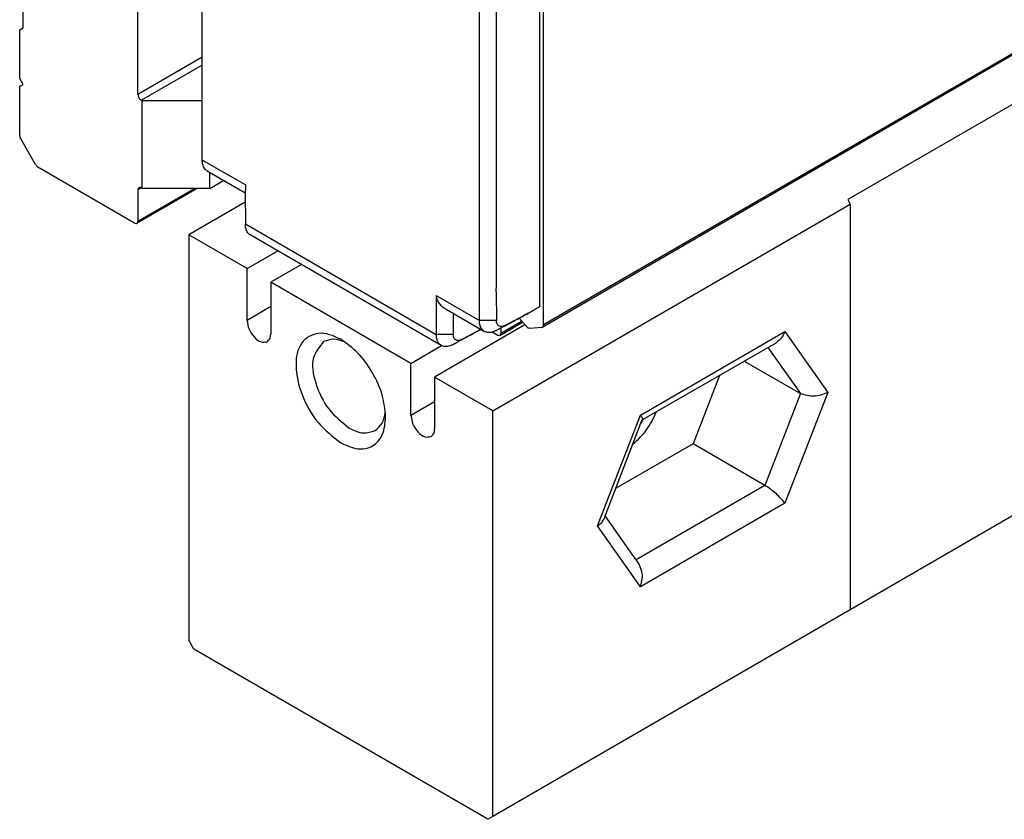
# Model space of a CAD drawing. Header units: millimetres. Extents: x -746 to 606, y -92 to 517.
# Tile 4 of 38: x -678 to -657, y 175 to 192. Entities that reach past the tile are written whole.
import ezdxf

# ---------------------------------------------------------------- set-up
doc = ezdxf.new("R2010")
doc.units = ezdxf.units.MM

# ---------------------------------------------------------------- blocks, each defined once
blk = doc.blocks.new('CABEZA_ROSCADA_REGLA_SV2-T__26', base_point=(-1348.9, 350.67))
at = {"color": 7, "linetype": 'Continuous'}
for p, q in [((-1293.463, 392.719), (-1321.323, 376.594)), ((-1321.323, 376.594), (-1321.233, 376.4)), ((-1346.536, 376.489), (-1348.9, 375.121)), ((-1336.172, 367.754), (-1321.233, 376.4)), ((-1321.233, 376.4), (-1321.233, 359.438)), ((-1293.463, 375.512), (-1321.233, 359.438)), ((-1346.461, 373.709), (-1348.9, 375.121)), ((-1348.9, 375.121), (-1348.9, 358.159)), ((-1346.461, 373.709), (-1345.177, 374.452)), ((-1346.461, 371.54), (-1346.461, 373.709)), ((-1344.187, 373.879), (-1345.471, 373.136)), ((-1345.471, 373.136), (-1345.471, 370.967)), ((-1339.602, 369.739), (-1345.471, 373.136)), ((-1334.835, 371.352), (-1338.612, 369.166)), ((-1339.602, 369.739), (-1338.318, 370.482)), ((-1329.923, 367.378), (-1324.33, 370.605)), ((-1339.602, 367.57), (-1339.602, 369.739)), ((-1325.656, 369.837), (-1323.305, 368.476)), ((-1338.612, 369.166), (-1338.612, 366.997)), ((-1336.172, 367.754), (-1338.612, 369.166)), ((-1326.69, 369.239), (-1327.801, 366.376)), ((-1336.172, 350.792), (-1336.172, 367.754)), ((-1331.538, 363.215), (-1329.94, 367.358)), ((-1329.94, 367.358), (-1329.923, 367.378)), ((-1327.801, 366.376), (-1331.039, 364.502)), ((-1324.795, 364.637), (-1327.801, 366.376)), ((-1330.062, 361.342), (-1331.483, 363.357)), ((-1321.233, 359.438), (-1336.172, 350.792)), ((-1348.688, 357.791), (-1348.9, 358.159)), ((-1336.384, 350.67), (-1348.688, 357.791)), ((-1336.172, 350.792), (-1336.384, 350.67))]:
    blk.add_line(p, q, dxfattribs=at)
at = {"color": 3, "linetype": 'Continuous'}
for p, q in [((-1345.471, 372.113), (-1346.461, 371.54)), ((-1330.001, 367.575), (-1323.959, 371.072)), ((-1323.959, 371.072), (-1322.163, 368.523)), ((-1324.668, 370.409), (-1323.305, 368.476)), ((-1323.305, 368.476), (-1324.795, 364.637)), ((-1322.163, 368.523), (-1323.959, 363.895)), ((-1339.602, 367.57), (-1338.612, 368.143)), ((-1331.797, 362.947), (-1330.001, 367.575)), ((-1324.795, 364.637), (-1330.186, 361.517)), ((-1323.959, 363.895), (-1330.001, 360.398)), ((-1330.001, 360.398), (-1331.797, 362.947))]:
    blk.add_line(p, q, dxfattribs=at)
at = {"color": 7, "linetype": 'Continuous'}
for points, knots in [([(-1346.461, 371.54), (-1346.441, 371.414), (-1346.401, 371.153), (-1346.183, 370.844), (-1345.908, 370.6), (-1345.702, 370.633), (-1345.615, 370.647)], [0, 0, 0, 0, 0.375138, 0.780565, 1.128475, 1.382089, 1.382089, 1.382089, 1.382089]), ([(-1345.615, 370.647), (-1345.574, 370.686), (-1345.482, 370.771), (-1345.475, 370.897), (-1345.471, 370.967)], [0, 0, 0, 0, 0.1629939, 0.3628017, 0.3628017, 0.3628017, 0.3628017]), ([(-1342.543, 370.748), (-1342.853, 370.892), (-1343.415, 371.153), (-1344.319, 370.623), (-1344.481, 369.549), (-1344.2, 368.387), (-1343.564, 367.221), (-1342.868, 366.68), (-1342.536, 366.422)], [0, 0, 0, 0, 0.967363, 1.757443, 2.725878, 3.976346, 5.346496, 6.597794, 6.597794, 6.597794, 6.597794]), ([(-1342.356, 370.63), (-1342.519, 370.691), (-1342.82, 370.804), (-1343.121, 370.698), (-1343.26, 370.649)], [0, 0, 0, 0, 0.5020418, 0.9296149, 0.9296149, 0.9296149, 0.9296149]), ([(-1340.662, 367.499), (-1340.694, 367.807), (-1340.761, 368.456), (-1341.189, 369.363), (-1341.762, 370.186), (-1342.292, 370.567), (-1342.543, 370.748)], [0, 0, 0, 0, 0.922974, 1.946044, 2.969113, 3.892087, 3.892087, 3.892087, 3.892087]), ([(-1323.959, 371.072), (-1324.004, 370.973), (-1324.09, 370.787), (-1324.253, 370.663), (-1324.33, 370.605)], [0, 0, 0, 0, 0.3192626, 0.6047194, 0.6047194, 0.6047194, 0.6047194]), ([(-1343.26, 370.649), (-1343.43, 370.439), (-1343.833, 369.942), (-1343.607, 368.839), (-1343.119, 367.787), (-1342.487, 367.279), (-1342.183, 367.035)], [0, 0, 0, 0, 0.7776, 1.843889, 3.087044, 4.238712, 4.238712, 4.238712, 4.238712]), ([(-1322.163, 368.523), (-1322.358, 368.445), (-1322.734, 368.295), (-1323.12, 368.417), (-1323.305, 368.476)], [0, 0, 0, 0, 0.609864, 1.175662, 1.175662, 1.175662, 1.175662]), ([(-1342.536, 366.422), (-1342.304, 366.31), (-1341.884, 366.107), (-1341.172, 366.219), (-1340.717, 366.777), (-1340.682, 367.243), (-1340.662, 367.499)], [0, 0, 0, 0, 0.759585, 1.378584, 1.996766, 2.754743, 2.754743, 2.754743, 2.754743]), ([(-1341.106, 366.927), (-1340.994, 367.023), (-1340.752, 367.231), (-1340.7, 367.548), (-1340.672, 367.72)], [0, 0, 0, 0, 0.4275732, 0.9296149, 0.9296149, 0.9296149, 0.9296149]), ([(-1339.602, 367.57), (-1339.582, 367.444), (-1339.542, 367.183), (-1339.324, 366.874), (-1339.049, 366.631), (-1338.843, 366.664), (-1338.756, 366.678)], [0, 0, 0, 0, 0.375138, 0.780565, 1.128475, 1.382089, 1.382089, 1.382089, 1.382089]), ([(-1330.316, 366.365), (-1330.112, 366.551), (-1329.696, 366.93), (-1329.462, 367.442), (-1329.343, 367.703)], [0, 0, 0, 0, 0.819238, 1.669393, 1.669393, 1.669393, 1.669393]), ([(-1330.001, 367.575), (-1329.973, 367.537), (-1329.928, 367.477), (-1329.924, 367.404), (-1329.923, 367.378)], [0, 0, 0, 0, 0.1380729, 0.2162045, 0.2162045, 0.2162045, 0.2162045]), ([(-1342.183, 367.035), (-1341.991, 366.937), (-1341.642, 366.761), (-1341.272, 366.876), (-1341.106, 366.927)], [0, 0, 0, 0, 0.617537, 1.120661, 1.120661, 1.120661, 1.120661]), ([(-1329.979, 367.231), (-1329.96, 367.26), (-1329.922, 367.317), (-1329.887, 367.377), (-1329.869, 367.407)], [0, 0, 0, 0, 0.1032072, 0.2080116, 0.2080116, 0.2080116, 0.2080116]), ([(-1338.756, 366.678), (-1338.715, 366.716), (-1338.623, 366.801), (-1338.616, 366.927), (-1338.612, 366.997)], [0, 0, 0, 0, 0.1629939, 0.3628017, 0.3628017, 0.3628017, 0.3628017]), ([(-1323.959, 363.895), (-1324.078, 364.034), (-1324.322, 364.319), (-1324.635, 364.529), (-1324.795, 364.637)], [0, 0, 0, 0, 0.544, 1.122304, 1.122304, 1.122304, 1.122304]), ([(-1331.797, 362.947), (-1331.738, 362.984), (-1331.63, 363.053), (-1331.567, 363.165), (-1331.538, 363.215)], [0, 0, 0, 0, 0.2062327, 0.3781989, 0.3781989, 0.3781989, 0.3781989]), ([(-1330.001, 360.398), (-1329.953, 360.569), (-1329.864, 360.892), (-1329.999, 361.198), (-1330.062, 361.342)], [0, 0, 0, 0, 0.5140954, 0.9715545, 0.9715545, 0.9715545, 0.9715545])]:
    blk.add_open_spline(points, degree=3, knots=knots, dxfattribs=at)
blk = doc.blocks.new('REGLA_SV2-220-T__27', base_point=(-1348.339, 370.429))
at = {"color": 7, "linetype": 'Continuous'}
for p, q in [((-1108.525, 501.807), (-1334.092, 371.255)), ((-1348.333, 378.246), (-1348.333, 399.799)), ((-1334.051, 371.346), (-1334.051, 395.49)), ((-1334.228, 394.527), (-1334.228, 372.102)), ((-1348.13, 377.792), (-1346.534, 376.868)), ((-1346.534, 376.868), (-1346.53, 375.572)), ((-1338.333, 370.49), (-1346.327, 375.117)), ((-1336.031, 372.737), (-1336.026, 371.533)), ((-1338.127, 372.002), (-1336.53, 371.078)), ((-1334.761, 371.27), (-1335.082, 371.628)), ((-1335.89, 370.91), (-1334.934, 371.463)), ((-1335.849, 371.215), (-1335.849, 371.001)), ((-1334.122, 371.245), (-1334.631, 371.201)), ((-1334.122, 371.245), (-1334.092, 371.255)), ((-1335.99, 370.92), (-1336.208, 371.046))]:
    blk.add_line(p, q, dxfattribs=at)
at = {"color": 3, "linetype": 'Continuous'}
for p, q in [((-1108.484, 501.898), (-1334.051, 371.346)), ((-1346.53, 377.203), (-1348.333, 378.246)), ((-1346.53, 375.572), (-1338.543, 370.949)), ((-1338.543, 372.58), (-1336.74, 371.536)), ((-1336.026, 371.533), (-1336.74, 371.536)), ((-1336.033, 371.116), (-1335.677, 371.32)), ((-1335.849, 371.001), (-1334.974, 371.507)), ((-1337.83, 370.945), (-1338.543, 370.949)), ((-1337.836, 370.529), (-1337.48, 370.733))]:
    blk.add_line(p, q, dxfattribs=at)
at = {"color": 7, "linetype": 'Continuous'}
for points in [[(-1336.74, 371.536), (-1336.74, 373.332), (-1336.74, 376.925), (-1336.74, 382.313), (-1336.74, 387.701), (-1336.74, 391.293), (-1336.74, 393.089)], [(-1348.333, 378.232), (-1348.333, 378.234), (-1348.333, 378.239), (-1348.333, 378.244), (-1348.333, 378.246)], [(-1346.53, 375.557), (-1346.53, 375.56), (-1346.53, 375.565), (-1346.53, 375.569), (-1346.53, 375.572)], [(-1338.543, 372.58), (-1338.543, 372.571), (-1338.543, 372.553), (-1338.543, 372.536), (-1338.543, 372.527)], [(-1334.537, 371.924), (-1334.545, 371.92), (-1334.559, 371.911), (-1334.574, 371.903), (-1334.581, 371.898)]]:
    blk.add_open_spline(points, degree=3, dxfattribs=at)
for points, knots in [([(-1336.031, 372.737), (-1336.029, 374.333), (-1336.026, 377.523), (-1336.027, 382.51), (-1336.026, 387.698), (-1336.026, 391.29), (-1336.026, 393.086)], [0, 0, 0, 0, 4.785921, 9.571838, 14.960146, 20.348455, 20.348455, 20.348455, 20.348455]), ([(-1348.13, 377.792), (-1348.165, 377.818), (-1348.226, 377.864), (-1348.286, 377.97), (-1348.325, 378.09), (-1348.33, 378.183), (-1348.333, 378.232)], [0, 0, 0, 0, 0.1287643, 0.2269665, 0.3589376, 0.5050726, 0.5050726, 0.5050726, 0.5050726]), ([(-1346.53, 377.203), (-1346.53, 377.146), (-1346.53, 377.035), (-1346.532, 376.923), (-1346.534, 376.868)], [0, 0, 0, 0, 0.1681892, 0.3348322, 0.3348322, 0.3348322, 0.3348322]), ([(-1346.327, 375.117), (-1346.362, 375.143), (-1346.423, 375.189), (-1346.487, 375.302), (-1346.523, 375.423), (-1346.528, 375.516), (-1346.53, 375.557)], [0, 0, 0, 0, 0.1287648, 0.2269673, 0.3812891, 0.5050079, 0.5050079, 0.5050079, 0.5050079]), ([(-1338.543, 372.527), (-1338.543, 372.4), (-1338.543, 372.146), (-1338.543, 371.755), (-1338.543, 371.357), (-1338.543, 371.085), (-1338.543, 370.949)], [0, 0, 0, 0, 0.381404, 0.762808, 1.170552, 1.578296, 1.578296, 1.578296, 1.578296]), ([(-1338.543, 372.527), (-1338.532, 372.479), (-1338.509, 372.38), (-1338.421, 372.24), (-1338.294, 372.108), (-1338.184, 372.039), (-1338.127, 372.002)], [0, 0, 0, 0, 0.1464903, 0.3036735, 0.4874866, 0.6918942, 0.6918942, 0.6918942, 0.6918942]), ([(-1334.228, 372.102), (-1334.257, 372.085), (-1334.316, 372.051), (-1334.397, 372.004), (-1334.471, 371.962), (-1334.515, 371.937), (-1334.537, 371.924)], [0, 0, 0, 0, 0.1019518, 0.2039036, 0.2803675, 0.3568314, 0.3568314, 0.3568314, 0.3568314]), ([(-1337.83, 371.83), (-1337.83, 371.818), (-1337.83, 371.795), (-1337.83, 371.636), (-1337.83, 371.353), (-1337.83, 371.081), (-1337.83, 370.945)], [0, 0, 0, 0, 0.034696, 0.069392, 0.477136, 0.8848818, 0.8848818, 0.8848818, 0.8848818]), ([(-1336.033, 371.116), (-1335.911, 371.182), (-1335.667, 371.313), (-1335.303, 371.509), (-1334.941, 371.705), (-1334.701, 371.834), (-1334.581, 371.898)], [0, 0, 0, 0, 0.4158, 0.831604, 1.240278, 1.648953, 1.648953, 1.648953, 1.648953]), ([(-1335.677, 371.32), (-1335.556, 371.386), (-1335.312, 371.517), (-1335.001, 371.684), (-1334.745, 371.824), (-1334.606, 371.89), (-1334.537, 371.924)], [0, 0, 0, 0, 0.413506, 0.828983, 1.05931, 1.289788, 1.289788, 1.289788, 1.289788]), ([(-1336.668, 371.158), (-1336.741, 371.119), (-1336.886, 371.041), (-1337.153, 370.897), (-1337.47, 370.726), (-1337.714, 370.594), (-1337.836, 370.529)], [0, 0, 0, 0, 0.247406, 0.494812, 0.910616, 1.326416, 1.326416, 1.326416, 1.326416]), ([(-1336.68, 371.164), (-1336.691, 371.158), (-1336.715, 371.145), (-1336.86, 371.067), (-1337.115, 370.929), (-1337.359, 370.798), (-1337.48, 370.733)], [0, 0, 0, 0, 0.0401894, 0.0803787, 0.4958555, 0.909364, 0.909364, 0.909364, 0.909364]), ([(-1336.53, 371.078), (-1336.567, 371.105), (-1336.631, 371.154), (-1336.698, 371.271), (-1336.734, 371.398), (-1336.738, 371.494), (-1336.74, 371.536)], [0, 0, 0, 0, 0.1362186, 0.2382907, 0.3990763, 0.5262079, 0.5262079, 0.5262079, 0.5262079]), ([(-1335.677, 371.32), (-1335.719, 371.302), (-1335.799, 371.267), (-1335.931, 371.292), (-1336.016, 371.398), (-1336.023, 371.485), (-1336.026, 371.533)], [0, 0, 0, 0, 0.1365618, 0.2565815, 0.3734208, 0.5141418, 0.5141418, 0.5141418, 0.5141418]), ([(-1334.631, 371.201), (-1334.653, 371.204), (-1334.705, 371.212), (-1334.741, 371.249), (-1334.761, 371.27)], [0, 0, 0, 0, 0.066415, 0.1511909, 0.1511909, 0.1511909, 0.1511909]), ([(-1334.092, 371.255), (-1334.08, 371.265), (-1334.054, 371.29), (-1334.052, 371.326), (-1334.051, 371.346)], [0, 0, 0, 0, 0.0465697, 0.1036576, 0.1036576, 0.1036576, 0.1036576]), ([(-1338.333, 370.49), (-1338.359, 370.509), (-1338.425, 370.554), (-1338.493, 370.663), (-1338.536, 370.802), (-1338.54, 370.898), (-1338.543, 370.949)], [0, 0, 0, 0, 0.0943155, 0.2383488, 0.3753432, 0.5263416, 0.5263416, 0.5263416, 0.5263416]), ([(-1337.48, 370.733), (-1337.522, 370.715), (-1337.602, 370.68), (-1337.734, 370.705), (-1337.819, 370.811), (-1337.826, 370.898), (-1337.83, 370.945)], [0, 0, 0, 0, 0.1365514, 0.2565789, 0.3734304, 0.5141403, 0.5141403, 0.5141403, 0.5141403]), ([(-1336.033, 371.116), (-1336.065, 371.1), (-1336.126, 371.069), (-1336.245, 371.034), (-1336.386, 371.018), (-1336.484, 371.059), (-1336.53, 371.078)], [0, 0, 0, 0, 0.1066576, 0.2062192, 0.3703905, 0.5188611, 0.5188611, 0.5188611, 0.5188611]), ([(-1335.89, 370.91), (-1335.905, 370.905), (-1335.94, 370.894), (-1335.972, 370.911), (-1335.99, 370.92)], [0, 0, 0, 0, 0.0468022, 0.1042475, 0.1042475, 0.1042475, 0.1042475]), ([(-1335.849, 371.001), (-1335.85, 370.981), (-1335.852, 370.945), (-1335.878, 370.921), (-1335.89, 370.91)], [0, 0, 0, 0, 0.0570879, 0.1036576, 0.1036576, 0.1036576, 0.1036576]), ([(-1337.836, 370.529), (-1337.868, 370.513), (-1337.929, 370.482), (-1338.048, 370.446), (-1338.189, 370.431), (-1338.287, 370.471), (-1338.333, 370.49)], [0, 0, 0, 0, 0.1066576, 0.2062192, 0.3703905, 0.5188611, 0.5188611, 0.5188611, 0.5188611])]:
    blk.add_open_spline(points, degree=3, knots=knots, dxfattribs=at)
blk = doc.blocks.new('SOPORTE_SV2-T__28', base_point=(-1355.971, 375.585))
at = {"color": 7, "linetype": 'Continuous'}
for p, q in [((-1351.022, 380.993), (-1351.022, 399.423)), ((-1355.83, 383.776), (-1355.83, 396.334)), ((-1355.971, 383.694), (-1355.83, 383.776)), ((-1355.971, 381.656), (-1355.971, 383.694)), ((-1355.83, 381.411), (-1355.971, 381.656)), ((-1355.971, 381.33), (-1355.83, 381.411)), ((-1355.971, 379.277), (-1355.971, 381.33)), ((-1350.845, 380.727), (-1350.88, 380.748)), ((-1350.845, 377.058), (-1350.845, 380.727)), ((-1348.333, 380.727), (-1350.845, 380.727)), ((-1355.306, 378.056), (-1355.93, 379.138)), ((-1351.163, 375.611), (-1355.206, 377.951)), ((-1348.016, 377.058), (-1348.016, 377.726)), ((-1348.016, 377.058), (-1347.439, 377.392)), ((-1348.546, 377.058), (-1351.063, 375.601)), ((-1351.022, 376.997), (-1351.022, 375.692)), ((-1350.845, 377.058), (-1350.88, 377.078)), ((-1348.016, 377.058), (-1350.845, 377.058))]:
    blk.add_line(p, q, dxfattribs=at)
at = {"color": 3, "linetype": 'Continuous'}
for p, q in [((-1348.333, 382.549), (-1351.022, 380.993)), ((-1348.339, 382.219), (-1350.88, 380.748)), ((-1350.88, 377.078), (-1351.022, 376.997)), ((-1351.022, 375.692), (-1348.662, 377.058))]:
    blk.add_line(p, q, dxfattribs=at)
at = {"color": 7, "linetype": 'Continuous'}
for centre, radius, start, end in [((-1350.738, 380.993), 0.283, 180.0306, 239.9695), ((-1355.691, 379.284), 0.281, 181.5485, 211.5713), ((-1355.058, 378.19), 0.281, 208.4464, 238.4074)]:
    blk.add_arc(centre, radius, start, end, dxfattribs=at)
for points, knots in [([(-1350.98, 377.088), (-1350.992, 377.077), (-1351.018, 377.053), (-1351.02, 377.017), (-1351.022, 376.997)], [0, 0, 0, 0, 0.0465697, 0.1036576, 0.1036576, 0.1036576, 0.1036576]), ([(-1350.88, 377.078), (-1350.898, 377.087), (-1350.931, 377.104), (-1350.965, 377.093), (-1350.98, 377.088)], [0, 0, 0, 0, 0.0574453, 0.1042475, 0.1042475, 0.1042475, 0.1042475]), ([(-1351.063, 375.601), (-1351.051, 375.612), (-1351.025, 375.636), (-1351.023, 375.672), (-1351.022, 375.692)], [0, 0, 0, 0, 0.0465697, 0.1036576, 0.1036576, 0.1036576, 0.1036576]), ([(-1351.163, 375.611), (-1351.145, 375.602), (-1351.113, 375.585), (-1351.078, 375.596), (-1351.063, 375.601)], [0, 0, 0, 0, 0.0574453, 0.1042475, 0.1042475, 0.1042475, 0.1042475])]:
    blk.add_open_spline(points, degree=3, knots=knots, dxfattribs=at)
blk = doc.blocks.new('REGLA_SV2-220-T__29', base_point=(-1355.971, 350.67))
for name, p in [('SOPORTE_SV2-T__28', (-1355.971, 375.585)), ('REGLA_SV2-220-T__27', (-1348.339, 370.429)), ('CABEZA_ROSCADA_REGLA_SV2-T__26', (-1348.9, 350.67))]:
    blk.add_blockref(name, p)
blk = doc.blocks.new('Iso3', base_point=(-1284.2, 415))
blk.add_blockref('REGLA_SV2-220-T__29', (-1355.971, 350.67))

msp = doc.modelspace()

# ---------------------------------------------------------------- block references
at = {"xscale": 0.5, "yscale": 0.5, "zscale": 0.5}
msp.add_blockref('Iso3', (-642.1, 207.5), dxfattribs=at)

doc.saveas('drawing.dxf')
